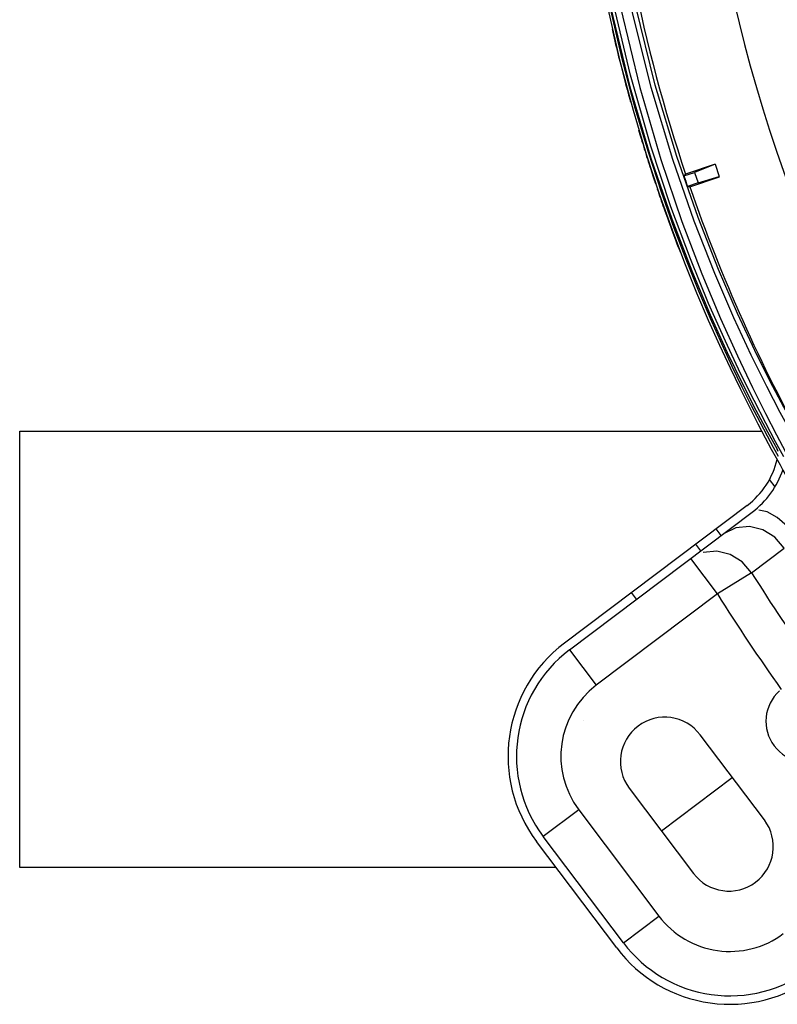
# Model space of a CAD drawing. Extents: x 40.7 to 137.4, y -250.8 to -221.5.
# Tile 48 of 256: x 56.232 to 56.336, y -236.771 to -236.636. Entities that reach past the tile are written whole.
import ezdxf

# ---------------------------------------------------------------- set-up
doc = ezdxf.new("R2010")
doc.units = 0
doc.header["$MEASUREMENT"] = 0
doc.layers.get('0').update_dxf_attribs({"linetype": 'CONTINUOUS'})
doc.layers.add('I_ARQ', color=8, linetype='CONTINUOUS')

msp = doc.modelspace()

# ---------------------------------------------------------------- linework, layer by layer
at = {"color": 6, "linetype": 'Continuous'}
for p, q in [((56.31271782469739, -236.6337077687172), (56.31448934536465, -236.6413583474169)), ((56.31479428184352, -236.641067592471), (56.31305697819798, -236.6335420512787)), ((56.31659301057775, -236.6478415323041), (56.31479428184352, -236.641067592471)), ((56.31448934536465, -236.6413583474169), (56.3162900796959, -236.648116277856)), ((56.31839769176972, -236.6539085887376), (56.31659301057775, -236.6478415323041)), ((56.3162900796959, -236.648116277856), (56.31809318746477, -236.6541617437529)), ((56.31809318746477, -236.6541617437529), (56.31987835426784, -236.6596122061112)), ((56.32018381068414, -236.6593733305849), (56.31839769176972, -236.6539085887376)), ((56.32755756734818, -236.6555268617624), (56.32350964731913, -236.6569211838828)), ((56.32756797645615, -236.6555570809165), (56.32472049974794, -236.6566618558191)), ((56.32756797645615, -236.6555570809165), (56.32814354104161, -236.6572280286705)), ((56.31871164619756, -236.6562144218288), (56.31881745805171, -236.6565447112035)), ((56.31880682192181, -236.6565480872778), (56.3190532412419, -236.6572927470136)), ((56.32327502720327, -236.6571597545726), (56.32472049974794, -236.6566618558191)), ((56.32327502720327, -236.6571597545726), (56.32350964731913, -236.6569211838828)), ((56.3240988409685, -236.658655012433), (56.32815395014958, -236.6572582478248)), ((56.32472049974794, -236.6566618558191), (56.32521972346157, -236.658111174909)), ((56.32521972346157, -236.658111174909), (56.32814354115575, -236.6572280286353)), ((56.32521972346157, -236.658111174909), (56.32376824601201, -236.6586111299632)), ((56.32376824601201, -236.6586111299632), (56.3240988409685, -236.658655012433)), ((56.31987835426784, -236.6596122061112), (56.32163855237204, -236.6645746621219)), ((56.32194246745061, -236.6643399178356), (56.32018381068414, -236.6593733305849)), ((56.32366074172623, -236.6688674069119), (56.32194246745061, -236.6643399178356)), ((56.33476217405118, -236.6923192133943), (56.33608754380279, -236.6947314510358)), ((56.337021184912, -236.6957469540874), (56.33588758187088, -236.6936925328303)), ((56.33599891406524, -236.6927429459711), (56.33725049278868, -236.6950742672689)), ((56.33529279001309, -236.6946942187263), (56.33596028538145, -236.6959122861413)), ((56.33626448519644, -236.6957055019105), (56.33559405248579, -236.6944815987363)), ((56.33624658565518, -236.6950146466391), (56.33607901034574, -236.6947170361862)), ((56.33580175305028, -236.6998962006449), (56.33504219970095, -236.6988882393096)), ((56.33198268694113, -236.7024383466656), (56.30685026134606, -236.7213769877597)), ((56.30754823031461, -236.7223032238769), (56.33268066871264, -236.7033645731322)), ((56.32839199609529, -236.7065963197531), (56.32769402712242, -236.7056700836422)), ((56.32560370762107, -236.7086974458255), (56.3249057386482, -236.7077712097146)), ((56.33258299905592, -236.7116928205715), (56.33707192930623, -236.7083246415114)), ((56.32788815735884, -236.7146191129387), (56.32421463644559, -236.7097441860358)), ((56.33258300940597, -236.7116928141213), (56.32788815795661, -236.7146191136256)), ((56.32788815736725, -236.7146191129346), (56.31122175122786, -236.7271781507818)), ((56.31677363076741, -236.7153513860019), (56.31607566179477, -236.714425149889)), ((56.30754823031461, -236.7223032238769), (56.31122175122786, -236.7271781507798)), ((56.33433721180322, -236.7456820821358), (56.32552076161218, -236.7339822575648)), ((56.32017913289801, -236.7471792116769), (56.32992898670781, -236.7398321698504)), ((56.31577090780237, -236.7413292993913), (56.32458735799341, -236.7530291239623)), ((56.30881893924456, -236.7442750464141), (56.30394401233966, -236.7479485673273)), ((56.30881893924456, -236.7442750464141), (56.31983950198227, -236.7588998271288)), ((56.31496457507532, -236.7625733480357), (56.30394401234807, -236.7479485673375)), ((56.31403833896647, -236.7632713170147), (56.3030177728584, -236.7486465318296)), ((56.31496457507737, -236.76257334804), (56.31983950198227, -236.7588998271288))]:
    msp.add_line(p, q, dxfattribs=at)
at = {"color": 5}
for p, q in [((56.23196558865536, -236.7522317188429), (56.23196558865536, -236.6922317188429)), ((56.23196558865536, -236.6922317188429), (56.33397494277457, -236.6922317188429)), ((56.30571940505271, -236.7522317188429), (56.23196558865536, -236.7522317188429))]:
    msp.add_line(p, q, dxfattribs=at)
at = {"color": 6, "linetype": 'Continuous'}
for points in [[(56.30980504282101, -236.59834414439), (56.3107601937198, -236.6103894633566), (56.31236464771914, -236.6223720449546), (56.31455533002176, -236.6340191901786), (56.31721410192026, -236.6450201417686), (56.32011251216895, -236.6549148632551), (56.32300442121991, -236.6634248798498), (56.3257540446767, -236.6706347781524), (56.32830797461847, -236.6767473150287), (56.33062439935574, -236.681900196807), (56.33268666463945, -236.6862201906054), (56.33448203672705, -236.6898104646), (56.33599891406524, -236.6927429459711)], [(56.33809846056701, -236.6925837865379), (56.33651348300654, -236.6896639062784), (56.33465377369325, -236.6860898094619), (56.33252406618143, -236.6817820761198), (56.33013696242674, -236.6766444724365), (56.32751612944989, -236.6705599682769), (56.32469960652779, -236.6633815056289), (56.32174497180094, -236.6549161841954), (56.31877304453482, -236.6450224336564), (56.31604017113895, -236.633967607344), (56.31380205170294, -236.622291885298), (56.31218054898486, -236.6103497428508), (56.31121200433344, -236.5982702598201)], [(56.33992058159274, -236.6941424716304), (56.33860362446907, -236.6918395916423), (56.33701580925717, -236.6889528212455), (56.33515522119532, -236.6854134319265), (56.33302854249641, -236.6811453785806), (56.33064681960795, -236.6760496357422), (56.32803333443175, -236.6700087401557), (56.32523115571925, -236.6628897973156), (56.32229418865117, -236.6544955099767), (56.31933823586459, -236.6446729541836), (56.31662180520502, -236.6336998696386), (56.31440227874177, -236.6221390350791), (56.31278849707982, -236.6102788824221), (56.311821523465, -236.5982382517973)], [(56.33588758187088, -236.6936925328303), (56.33452079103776, -236.6911407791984), (56.3329114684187, -236.688034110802), (56.33106174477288, -236.6843080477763), (56.32897756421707, -236.6798869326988), (56.32666968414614, -236.6746755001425), (56.32415906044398, -236.6685584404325), (56.32148498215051, -236.6614040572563), (56.31870817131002, -236.6530511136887), (56.31591477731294, -236.6432837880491), (56.31337732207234, -236.6324999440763), (56.31132341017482, -236.6212665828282), (56.30982319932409, -236.6097255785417)], [(56.31098495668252, -236.6222140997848), (56.31319146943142, -236.6339161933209), (56.31586286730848, -236.6449079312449), (56.31875010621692, -236.6547003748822), (56.32160512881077, -236.6630483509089), (56.32434430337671, -236.6701811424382), (56.32690540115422, -236.6762590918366), (56.32924489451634, -236.6814063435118), (56.33134119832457, -236.6857389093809), (56.33318140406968, -236.6893501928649), (56.33476217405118, -236.6923192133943)], [(56.32163855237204, -236.6645746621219), (56.32335726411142, -236.6690967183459), (56.32502094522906, -236.6732172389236), (56.32662598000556, -236.6769859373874), (56.32816254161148, -236.6804267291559), (56.32961896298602, -236.6835532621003), (56.33099088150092, -236.6863897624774), (56.33227355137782, -236.6889544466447), (56.33344854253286, -236.6912353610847), (56.33446259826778, -236.69315474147), (56.33529279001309, -236.6946942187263)], [(56.33559405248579, -236.6944815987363), (56.33475955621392, -236.6929333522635), (56.33375126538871, -236.6910238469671), (56.3325836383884, -236.688756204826), (56.33130104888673, -236.686190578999), (56.32992658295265, -236.6833472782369), (56.32846802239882, -236.6802139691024), (56.32693237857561, -236.676772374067), (56.32532712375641, -236.6729995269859), (56.32366074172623, -236.6688674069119)], [(56.33596028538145, -236.6959122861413), (56.33648706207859, -236.6968618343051), (56.3368927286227, -236.6975865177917), (56.33751948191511, -236.6986985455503)], [(56.3387056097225, -236.706787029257), (56.33744804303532, -236.7052939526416), (56.33608062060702, -236.704107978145), (56.33474243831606, -236.703347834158), (56.33356906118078, -236.7030905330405)], [(56.33707192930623, -236.7083246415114), (56.33575256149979, -236.7068222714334), (56.33413263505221, -236.7058210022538), (56.33228896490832, -236.7053584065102), (56.33039953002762, -236.7055303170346), (56.32869741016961, -236.7063661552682)], [(56.33258299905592, -236.7116928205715), (56.33126282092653, -236.7101942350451), (56.32964349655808, -236.7091961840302), (56.32780163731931, -236.7087359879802), (56.32591461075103, -236.7089089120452)]]:
    msp.add_lwpolyline(points, dxfattribs=at)
for centre, radius, start, end in [((56.53326218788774, -236.5866096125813), 0.2212235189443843, 184.0060446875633, 198.5317705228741), ((56.53330549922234, -236.5866095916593), 0.2256064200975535, 192.9013591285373, 193.0064132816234), ((56.53330938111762, -236.5866095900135), 0.2256064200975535, 193.0040501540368, 193.8906692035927), ((56.53331403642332, -236.5866095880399), 0.2256064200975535, 193.8903810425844, 195.4621951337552), ((56.53330549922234, -236.5866095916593), 0.2256064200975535, 195.4635263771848, 195.5182990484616), ((56.5333096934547, -236.5866095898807), 0.2256064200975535, 196.5505413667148, 196.8505151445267), ((56.53331067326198, -236.5866095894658), 0.2256064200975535, 196.8504430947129, 197.2253532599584), ((56.533312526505, -236.5866095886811), 0.2256064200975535, 197.2252257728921, 197.9736511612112), ((56.53330164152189, -236.5866095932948), 0.2256064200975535, 198.2627038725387, 198.3965418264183), ((56.53326218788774, -236.5866096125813), 0.2215218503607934, 198.570989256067, 198.9674664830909), ((56.53330635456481, -236.5866095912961), 0.2256064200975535, 198.3918909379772, 198.5008967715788), ((56.53326218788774, -236.5866096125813), 0.2212235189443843, 199.006044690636, 209.250220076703), ((56.53330635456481, -236.5866095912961), 0.2256064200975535, 198.6946009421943, 199.3994917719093), ((56.53331184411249, -236.5866095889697), 0.2256064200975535, 199.4028961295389, 201.0393501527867), ((56.3253336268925, -236.6936147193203), 0.01104836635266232, 307.0000000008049, 346.8274275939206), ((56.3253336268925, -236.6936147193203), 0.01220813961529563, 307.0000000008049, 341.3257071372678), ((56.53326218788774, -236.5866096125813), 0.2364697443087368, 211.9352604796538, 215.6425374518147), ((56.53326218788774, -236.5866096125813), 0.2420019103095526, 211.9352605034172, 215.6711428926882), ((56.31856879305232, -236.7369280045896), 0.01947198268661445, 126.9999835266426, 216.9999835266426), ((56.31856879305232, -236.7369280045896), 0.01831220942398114, 127.0000000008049, 217.0000000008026), ((56.31856879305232, -236.7369280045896), 0.01220813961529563, 127.0000000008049, 217.0000000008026), ((56.3401663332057, -236.7321177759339), 0.005613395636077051, 131.8781849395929, 302.124836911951), ((56.32064583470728, -236.7376557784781), 0.006104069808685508, 37.00000000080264, 216.9999999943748), ((56.32946228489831, -236.7493556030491), 0.006104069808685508, 217.0000000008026, 36.99999999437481), ((56.32958935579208, -236.7515527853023), 0.01220813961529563, 217.0000000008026, 307.0000000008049), ((56.32958935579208, -236.7515527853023), 0.01831220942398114, 217.0000000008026, 307.0000000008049), ((56.32958935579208, -236.7515527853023), 0.01947198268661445, 217.0000000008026, 307.0000000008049)]:
    msp.add_arc(centre, radius, start, end, dxfattribs=at)
at = {"color": 155}
msp.add_arc((56.53326218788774, -236.5866096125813), 0.2083655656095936, 184.4462073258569, 211.4670103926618, dxfattribs=at)
at = {"layer": 'I_ARQ', "ltscale": 10}
msp.add_line((56.30944705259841, -236.7319670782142), (56.30944705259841, -236.7319670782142), dxfattribs=at)

doc.saveas('drawing.dxf')
